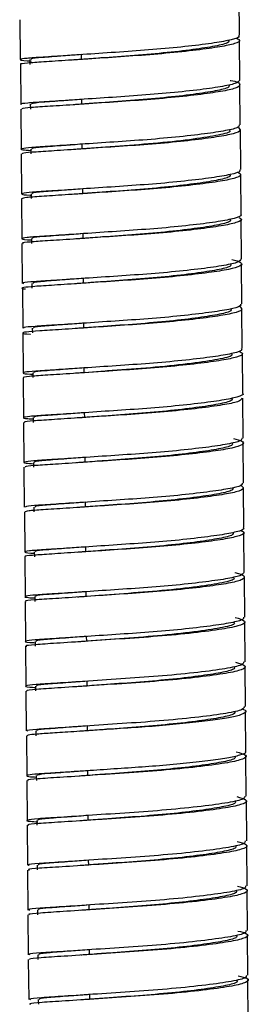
# Model space of a CAD drawing. Header units: millimetres. Extents: x -253 to 107, y -1009 to 8.
# Tile 3 of 5: x -84 to -69, y -674 to -612. Entities that reach past the tile are written whole.
import ezdxf

# ---------------------------------------------------------------- set-up
doc = ezdxf.new("R2010")
doc.units = ezdxf.units.MM

msp = doc.modelspace()

# ---------------------------------------------------------------- linework, layer by layer
at = {"color": 7, "linetype": 'Continuous', "lineweight": 25}
for p, q in [((-69.862, -613.272), (-69.884, -610.774)), ((-83.571, -612.295), (-83.549, -614.793)), ((-69.837, -616.071), (-69.859, -613.572)), ((-82.949, -614.788), (-82.947, -615.088)), ((-79.728, -614.779), (-79.731, -614.479)), ((-83.546, -615.093), (-83.524, -617.592)), ((-69.812, -618.869), (-69.835, -616.371)), ((-79.703, -617.577), (-79.706, -617.277)), ((-83.522, -617.891), (-83.499, -620.39)), ((-82.924, -617.586), (-82.922, -617.886)), ((-69.787, -621.666), (-69.81, -619.168)), ((-82.899, -620.384), (-82.897, -620.684)), ((-79.678, -620.375), (-79.681, -620.075)), ((-83.497, -620.689), (-83.474, -623.188)), ((-69.763, -624.464), (-69.785, -621.966)), ((-79.654, -623.173), (-79.656, -622.873)), ((-83.472, -623.487), (-83.45, -625.986)), ((-82.874, -623.182), (-82.872, -623.482)), ((-69.738, -627.263), (-69.76, -624.765)), ((-82.85, -625.98), (-82.847, -626.28)), ((-79.629, -625.971), (-79.631, -625.672)), ((-83.447, -626.286), (-83.425, -628.784)), ((-69.713, -630.062), (-69.735, -627.563)), ((-79.604, -628.769), (-79.606, -628.47)), ((-83.422, -629.084), (-83.4, -631.582)), ((-82.825, -628.778), (-82.822, -629.078)), ((-69.688, -632.859), (-69.71, -630.36)), ((-82.8, -631.577), (-82.797, -631.877)), ((-79.579, -631.568), (-79.582, -631.268)), ((-83.397, -631.882), (-83.375, -634.38)), ((-69.663, -635.657), (-69.685, -633.159)), ((-82.775, -634.375), (-82.772, -634.674)), ((-79.554, -634.366), (-79.557, -634.066)), ((-83.372, -634.68), (-83.35, -637.178)), ((-69.638, -638.456), (-69.66, -635.958)), ((-79.529, -637.164), (-79.532, -636.864)), ((-83.347, -637.478), (-83.325, -639.977)), ((-82.75, -637.173), (-82.747, -637.473)), ((-69.613, -641.254), (-69.635, -638.755)), ((-82.725, -639.971), (-82.722, -640.271)), ((-79.504, -639.962), (-79.507, -639.662)), ((-83.322, -640.276), (-83.3, -642.774)), ((-69.588, -644.051), (-69.611, -641.553)), ((-79.479, -642.76), (-79.482, -642.46)), ((-83.298, -643.074), (-83.275, -645.573)), ((-82.7, -642.769), (-82.698, -643.069)), ((-69.563, -646.85), (-69.586, -644.352)), ((-82.675, -645.567), (-82.673, -645.868)), ((-79.454, -645.558), (-79.457, -645.258)), ((-83.273, -645.873), (-83.25, -648.371)), ((-69.538, -649.648), (-69.561, -647.15)), ((-79.429, -648.356), (-79.432, -648.057)), ((-83.248, -648.671), (-83.225, -651.169)), ((-82.65, -648.365), (-82.648, -648.666)), ((-69.514, -652.446), (-69.536, -649.947)), ((-82.626, -651.163), (-82.623, -651.463)), ((-79.405, -651.154), (-79.407, -650.855)), ((-83.223, -651.469), (-83.201, -653.967)), ((-69.489, -655.244), (-69.511, -652.746)), ((-79.38, -653.953), (-79.382, -653.653)), ((-83.198, -654.267), (-83.176, -656.765)), ((-82.601, -653.962), (-82.598, -654.261)), ((-69.464, -658.043), (-69.486, -655.544)), ((-82.576, -656.76), (-82.573, -657.059)), ((-79.355, -656.751), (-79.357, -656.451)), ((-83.173, -657.065), (-83.151, -659.563)), ((-69.439, -660.841), (-69.461, -658.342)), ((-79.33, -659.549), (-79.333, -659.249)), ((-83.148, -659.863), (-83.126, -662.361)), ((-82.551, -659.558), (-82.548, -659.858)), ((-69.414, -663.638), (-69.436, -661.14)), ((-82.526, -662.356), (-82.523, -662.656)), ((-79.305, -662.347), (-79.308, -662.047)), ((-83.123, -662.661), (-83.101, -665.159)), ((-69.389, -666.437), (-69.411, -663.938)), ((-82.501, -665.154), (-82.498, -665.454)), ((-79.28, -665.145), (-79.283, -664.845)), ((-83.098, -665.459), (-83.076, -667.958)), ((-69.364, -669.235), (-69.386, -666.737)), ((-79.255, -667.943), (-79.258, -667.643)), ((-83.073, -668.258), (-83.051, -670.756)), ((-82.476, -667.952), (-82.473, -668.252)), ((-69.339, -672.033), (-69.362, -669.534)), ((-82.451, -670.75), (-82.449, -671.05)), ((-79.23, -670.741), (-79.233, -670.441)), ((-83.049, -671.055), (-83.026, -673.554)), ((-69.314, -674.831), (-69.337, -672.332)), ((-79.205, -673.539), (-79.208, -673.24)), ((-82.426, -673.548), (-82.424, -673.848))]:
    msp.add_line(p, q, dxfattribs=at)
for points, knots in [([(-70.045, -613.453), (-69.965, -613.491), (-69.735, -613.601), (-70.087, -613.791), (-71.009, -613.991), (-72.502, -614.2), (-74.401, -614.401), (-76.508, -614.566), (-78.633, -614.706), (-80.584, -614.839), (-82.168, -614.943), (-83.173, -615.009), (-83.621, -615.063), (-83.515, -615.089), (-83.5, -615.093)], [0, 0, 0, 0, 0.050113, 0.144906, 0.235924, 0.329736, 0.42515, 0.517542, 0.609595, 0.704949, 0.799006, 0.88994, 0.984558, 1, 1, 1, 1]), ([(-69.928, -613.272), (-69.908, -613.292), (-69.813, -613.384), (-70.305, -613.55), (-71.371, -613.748), (-72.999, -613.958), (-74.974, -614.152), (-77.105, -614.304), (-79.202, -614.445), (-81.072, -614.571), (-82.507, -614.663), (-83.408, -614.729), (-83.63, -614.803), (-83.412, -614.852), (-82.958, -614.875), (-82.864, -614.88)], [0, 0, 0, 0, 0.0232274, 0.1103131, 0.1946652, 0.2824869, 0.3705951, 0.4551942, 0.5417886, 0.6303039, 0.7164394, 0.8013728, 0.8896626, 0.9771909, 1, 1, 1, 1]), ([(-70.548, -613.578), (-70.532, -613.618), (-70.484, -613.736), (-71.178, -613.922), (-72.499, -614.138), (-74.332, -614.357), (-76.42, -614.538), (-78.298, -614.671), (-79.33, -614.749), (-79.728, -614.779)], [0, 0, 0, 0, 0.084065, 0.246947, 0.409671, 0.57239, 0.735271, 0.898014, 1, 1, 1, 1]), ([(-79.731, -614.479), (-80.123, -614.508), (-81.107, -614.582), (-82.252, -614.663), (-82.932, -614.733), (-82.878, -614.774), (-82.86, -614.787)], [0, 0, 0, 0, 0.209831, 0.527152, 0.844452, 1, 1, 1, 1]), ([(-79.676, -614.775), (-79.774, -614.782), (-79.971, -614.797), (-80.176, -614.811), (-80.279, -614.818)], [0, 0, 0, 0, 0.497133, 1, 1, 1, 1]), ([(-69.844, -616.07), (-69.903, -616.144), (-70.021, -616.29), (-71, -616.49), (-72.475, -616.699), (-74.379, -616.9), (-76.485, -617.064), (-78.611, -617.204), (-80.562, -617.337), (-82.146, -617.441), (-83.151, -617.507), (-83.599, -617.562), (-83.493, -617.587), (-83.479, -617.591)], [0, 0, 0, 0, 0.098075, 0.194106, 0.293085, 0.393754, 0.491235, 0.588358, 0.688965, 0.788202, 0.884144, 0.983974, 1, 1, 1, 1]), ([(-70.437, -616.087), (-70.423, -616.089), (-70.029, -616.153), (-69.793, -616.304), (-69.877, -616.528), (-70.672, -616.735), (-72.014, -616.94), (-73.821, -617.146), (-75.89, -617.324), (-78.028, -617.465), (-80.048, -617.602), (-81.751, -617.716), (-82.928, -617.788), (-83.522, -617.848), (-83.457, -617.88), (-83.437, -617.891)], [0, 0, 0, 0, 0.003326, 0.091009, 0.179741, 0.265277, 0.351464, 0.440314, 0.527514, 0.612312, 0.700643, 0.788974, 0.873771, 0.960973, 1, 1, 1, 1]), ([(-70.523, -616.376), (-70.507, -616.416), (-70.459, -616.534), (-71.153, -616.721), (-72.474, -616.936), (-74.307, -617.155), (-76.395, -617.336), (-78.273, -617.47), (-79.305, -617.547), (-79.703, -617.577)], [0, 0, 0, 0, 0.084066, 0.246948, 0.409672, 0.572391, 0.735272, 0.898015, 1, 1, 1, 1]), ([(-79.706, -617.277), (-80.098, -617.307), (-81.082, -617.381), (-82.227, -617.462), (-82.908, -617.531), (-82.853, -617.572), (-82.835, -617.585)], [0, 0, 0, 0, 0.2098318, 0.5271531, 0.8444532, 1, 1, 1, 1]), ([(-79.648, -617.573), (-79.747, -617.58), (-79.944, -617.595), (-80.15, -617.609), (-80.254, -617.616)], [0, 0, 0, 0, 0.497097, 1, 1, 1, 1]), ([(-69.884, -618.869), (-69.888, -618.922), (-69.896, -619.047), (-70.662, -619.234), (-71.989, -619.438), (-73.799, -619.644), (-75.867, -619.822), (-78.006, -619.963), (-80.027, -620.101), (-81.721, -620.214), (-82.933, -620.287), (-83.535, -620.359), (-83.553, -620.424), (-83.089, -620.456), (-82.899, -620.469)], [0, 0, 0, 0, 0.062548, 0.148576, 0.235258, 0.324619, 0.412321, 0.497606, 0.586446, 0.675284, 0.760569, 0.848272, 0.937632, 1, 1, 1, 1]), ([(-69.923, -619.041), (-69.858, -619.116), (-69.728, -619.263), (-70.375, -619.48), (-71.565, -619.679), (-73.259, -619.889), (-75.275, -620.078), (-77.413, -620.224), (-79.485, -620.364), (-81.298, -620.486), (-82.633, -620.569), (-83.408, -620.632), (-83.421, -620.672), (-83.426, -620.689)], [0, 0, 0, 0, 0.09525, 0.188267, 0.279404, 0.374281, 0.468679, 0.559402, 0.653242, 0.748375, 0.840213, 0.932392, 1, 1, 1, 1]), ([(-70.512, -619.175), (-70.482, -619.202), (-70.351, -619.316), (-71.094, -619.515), (-72.652, -619.766), (-74.877, -620.016), (-77.396, -620.206), (-78.909, -620.318), (-79.678, -620.375)], [0, 0, 0, 0, 0.0557075, 0.243461, 0.4312146, 0.6239234, 0.8089715, 1, 1, 1, 1]), ([(-79.681, -620.075), (-80.073, -620.105), (-81.058, -620.179), (-82.203, -620.26), (-82.883, -620.329), (-82.828, -620.37), (-82.81, -620.383)], [0, 0, 0, 0, 0.2098305, 0.5271518, 0.8444519, 1, 1, 1, 1]), ([(-79.624, -620.371), (-79.722, -620.378), (-79.921, -620.393), (-80.128, -620.407), (-80.232, -620.414)], [0, 0, 0, 0, 0.497061, 1, 1, 1, 1]), ([(-69.871, -621.667), (-69.851, -621.699), (-69.784, -621.804), (-70.369, -621.978), (-71.538, -622.178), (-73.238, -622.387), (-75.253, -622.576), (-77.391, -622.722), (-79.464, -622.862), (-81.272, -622.984), (-82.622, -623.068), (-83.426, -623.136), (-83.519, -623.209), (-83.286, -623.251), (-82.892, -623.271), (-82.874, -623.272)], [0, 0, 0, 0, 0.0381994, 0.1250215, 0.2100891, 0.2986485, 0.3867596, 0.4714409, 0.5590316, 0.6478295, 0.7335512, 0.8195925, 0.9084461, 0.9958059, 1, 1, 1, 1]), ([(-70.002, -621.807), (-69.893, -621.871), (-69.659, -622.007), (-70.121, -622.221), (-71.152, -622.42), (-72.722, -622.63), (-74.671, -622.827), (-76.794, -622.983), (-78.903, -623.124), (-80.811, -623.253), (-82.292, -623.35), (-83.282, -623.416), (-83.406, -623.463), (-83.468, -623.487)], [0, 0, 0, 0, 0.0820379, 0.1747804, 0.2641684, 0.357006, 0.4506493, 0.5407317, 0.6320927, 0.725976, 0.8178199, 0.9075504, 1, 1, 1, 1]), ([(-70.474, -621.972), (-70.457, -622.013), (-70.409, -622.13), (-71.104, -622.317), (-72.425, -622.533), (-74.258, -622.751), (-76.345, -622.933), (-78.223, -623.066), (-79.256, -623.143), (-79.653, -623.173)], [0, 0, 0, 0, 0.084067, 0.246949, 0.409673, 0.572391, 0.735273, 0.898015, 1, 1, 1, 1]), ([(-79.656, -622.873), (-80.048, -622.903), (-81.033, -622.977), (-82.178, -623.058), (-82.858, -623.127), (-82.803, -623.168), (-82.785, -623.181)], [0, 0, 0, 0, 0.209832, 0.527153, 0.844453, 1, 1, 1, 1]), ([(-79.586, -623.168), (-79.684, -623.175), (-79.879, -623.19), (-80.082, -623.204), (-80.184, -623.211)], [0, 0, 0, 0, 0.497191, 1, 1, 1, 1]), ([(-69.807, -624.465), (-69.792, -624.476), (-69.685, -624.56), (-70.127, -624.72), (-71.123, -624.918), (-72.702, -625.128), (-74.648, -625.325), (-76.772, -625.482), (-78.881, -625.622), (-80.787, -625.751), (-82.276, -625.848), (-83.241, -625.914), (-83.535, -625.988), (-83.372, -626.039), (-82.94, -626.062), (-82.849, -626.067)], [0, 0, 0, 0, 0.013667, 0.101881, 0.186905, 0.275209, 0.36428, 0.449964, 0.536864, 0.626163, 0.713523, 0.798872, 0.887761, 0.97636, 1, 1, 1, 1]), ([(-69.913, -624.661), (-69.855, -624.686), (-69.631, -624.782), (-69.928, -624.96), (-70.776, -625.162), (-72.217, -625.37), (-74.081, -625.573), (-76.175, -625.743), (-78.308, -625.883), (-80.287, -626.018), (-81.919, -626.126), (-82.994, -626.194), (-83.494, -626.251), (-83.4, -626.279), (-83.379, -626.285)], [0, 0, 0, 0, 0.0332, 0.128877, 0.220749, 0.314741, 0.410848, 0.504401, 0.596593, 0.692444, 0.787498, 0.879004, 0.973922, 1, 1, 1, 1]), ([(-70.449, -624.771), (-70.432, -624.811), (-70.384, -624.928), (-71.079, -625.115), (-72.4, -625.331), (-74.233, -625.55), (-76.32, -625.731), (-78.198, -625.864), (-79.231, -625.941), (-79.629, -625.971)], [0, 0, 0, 0, 0.0840641, 0.2469458, 0.4096701, 0.5723889, 0.7352704, 0.8980132, 1, 1, 1, 1]), ([(-79.631, -625.672), (-80.023, -625.701), (-81.008, -625.775), (-82.153, -625.856), (-82.833, -625.926), (-82.778, -625.966), (-82.761, -625.98)], [0, 0, 0, 0, 0.209843, 0.527164, 0.844464, 1, 1, 1, 1]), ([(-79.561, -625.966), (-79.658, -625.973), (-79.855, -625.988), (-80.059, -626.002), (-80.162, -626.009)], [0, 0, 0, 0, 0.4971505, 1, 1, 1, 1]), ([(-69.776, -627.263), (-69.81, -627.329), (-69.881, -627.467), (-70.772, -627.661), (-72.19, -627.868), (-74.06, -628.071), (-76.153, -628.242), (-78.285, -628.381), (-80.265, -628.516), (-81.897, -628.624), (-82.971, -628.692), (-83.471, -628.749), (-83.378, -628.777), (-83.358, -628.783)], [0, 0, 0, 0, 0.087272, 0.183559, 0.282067, 0.382793, 0.480842, 0.577463, 0.67792, 0.777543, 0.873446, 0.972925, 1, 1, 1, 1]), ([(-70.337, -627.283), (-70.116, -627.345), (-69.647, -627.476), (-69.749, -627.697), (-70.453, -627.907), (-71.746, -628.109), (-73.507, -628.317), (-75.558, -628.5), (-77.697, -628.642), (-79.742, -628.781), (-81.479, -628.898), (-82.756, -628.974), (-83.401, -629.045), (-83.543, -629.099), (-83.268, -629.123), (-83.221, -629.127)], [0, 0, 0, 0, 0.075607, 0.159661, 0.241079, 0.32214, 0.406131, 0.489006, 0.569105, 0.652437, 0.736219, 0.816705, 0.898809, 0.98291, 1, 1, 1, 1]), ([(-70.424, -627.569), (-70.408, -627.609), (-70.359, -627.727), (-71.054, -627.913), (-72.375, -628.129), (-74.208, -628.348), (-76.296, -628.529), (-78.173, -628.662), (-79.206, -628.74), (-79.604, -628.769)], [0, 0, 0, 0, 0.0840651, 0.2469469, 0.4096712, 0.5723899, 0.7352714, 0.8980142, 1, 1, 1, 1]), ([(-79.606, -628.47), (-79.998, -628.499), (-80.983, -628.573), (-82.128, -628.654), (-82.808, -628.724), (-82.754, -628.764), (-82.736, -628.778)], [0, 0, 0, 0, 0.209836, 0.527157, 0.844457, 1, 1, 1, 1]), ([(-79.542, -628.765), (-79.64, -628.772), (-79.838, -628.787), (-80.043, -628.801), (-80.146, -628.808)], [0, 0, 0, 0, 0.497121, 1, 1, 1, 1]), ([(-69.87, -630.21), (-69.78, -630.284), (-69.601, -630.431), (-70.179, -630.65), (-71.309, -630.849), (-72.955, -631.059), (-74.947, -631.251), (-77.08, -631.401), (-79.169, -631.542), (-81.019, -631.667), (-82.423, -631.755), (-83.294, -631.822), (-83.457, -631.896), (-83.282, -631.939), (-82.918, -631.958), (-82.91, -631.959)], [0, 0, 0, 0, 0.084725, 0.167905, 0.248758, 0.33298, 0.417228, 0.498104, 0.581238, 0.66597, 0.748188, 0.829732, 0.914343, 0.997978, 1, 1, 1, 1]), ([(-69.795, -630.062), (-69.786, -630.106), (-69.761, -630.224), (-70.452, -630.405), (-71.718, -630.608), (-73.486, -630.815), (-75.535, -630.998), (-77.676, -631.14), (-79.717, -631.279), (-81.465, -631.396), (-82.705, -631.472), (-83.366, -631.533), (-83.328, -631.568), (-83.315, -631.581)], [0, 0, 0, 0, 0.05967, 0.157215, 0.254333, 0.354962, 0.454253, 0.550218, 0.650057, 0.750435, 0.846863, 0.945231, 1, 1, 1, 1]), ([(-70.399, -630.367), (-70.383, -630.407), (-70.335, -630.525), (-71.029, -630.711), (-72.35, -630.927), (-74.183, -631.146), (-76.271, -631.327), (-78.148, -631.46), (-79.181, -631.538), (-79.579, -631.568)], [0, 0, 0, 0, 0.084067, 0.246948, 0.409673, 0.572391, 0.735273, 0.898016, 1, 1, 1, 1]), ([(-79.582, -631.268), (-79.973, -631.297), (-80.958, -631.371), (-82.103, -631.452), (-82.783, -631.522), (-82.729, -631.562), (-82.711, -631.576)], [0, 0, 0, 0, 0.209832, 0.527153, 0.844453, 1, 1, 1, 1]), ([(-79.525, -631.564), (-79.623, -631.571), (-79.82, -631.585), (-80.025, -631.599), (-80.129, -631.606)], [0, 0, 0, 0, 0.4971218, 1, 1, 1, 1]), ([(-69.887, -633.027), (-69.795, -633.074), (-69.562, -633.192), (-69.949, -633.391), (-70.91, -633.59), (-72.43, -633.8), (-74.347, -633.999), (-76.461, -634.161), (-78.582, -634.301), (-80.516, -634.433), (-82.073, -634.534), (-83.039, -634.599), (-83.461, -634.653), (-83.351, -634.678), (-83.341, -634.68)], [0, 0, 0, 0, 0.061081, 0.155191, 0.245626, 0.339139, 0.43397, 0.525543, 0.61739, 0.71227, 0.805584, 0.896088, 0.990339, 1, 1, 1, 1]), ([(-69.762, -632.859), (-69.741, -632.883), (-69.654, -632.979), (-70.178, -633.149), (-71.281, -633.347), (-72.934, -633.557), (-74.924, -633.75), (-77.058, -633.899), (-79.147, -634.04), (-80.996, -634.165), (-82.402, -634.254), (-83.269, -634.321), (-83.442, -634.394), (-83.233, -634.44), (-82.822, -634.461), (-82.774, -634.463)], [0, 0, 0, 0, 0.028665, 0.116084, 0.201059, 0.289573, 0.378115, 0.463113, 0.550484, 0.639535, 0.725942, 0.811643, 0.900566, 0.988464, 1, 1, 1, 1]), ([(-70.387, -633.166), (-70.358, -633.192), (-70.227, -633.307), (-70.97, -633.506), (-72.527, -633.757), (-74.753, -634.007), (-77.271, -634.196), (-78.785, -634.309), (-79.554, -634.366)], [0, 0, 0, 0, 0.055708, 0.243461, 0.431215, 0.623924, 0.808972, 1, 1, 1, 1]), ([(-79.557, -634.066), (-79.949, -634.095), (-80.933, -634.169), (-82.078, -634.25), (-82.758, -634.32), (-82.704, -634.361), (-82.686, -634.374)], [0, 0, 0, 0, 0.209831, 0.527152, 0.844452, 1, 1, 1, 1]), ([(-79.502, -634.362), (-79.6, -634.369), (-79.797, -634.383), (-80.002, -634.397), (-80.105, -634.404)], [0, 0, 0, 0, 0.497133, 1, 1, 1, 1]), ([(-69.677, -635.657), (-69.672, -635.66), (-69.56, -635.736), (-69.957, -635.89), (-70.88, -636.088), (-72.41, -636.298), (-74.325, -636.498), (-76.439, -636.659), (-78.559, -636.799), (-80.497, -636.931), (-82.038, -637.032), (-83.065, -637.099), (-83.436, -637.172), (-83.31, -637.227), (-82.867, -637.251), (-82.749, -637.258)], [0, 0, 0, 0, 0.003876, 0.092503, 0.177669, 0.265733, 0.355039, 0.441276, 0.527772, 0.617124, 0.705002, 0.790232, 0.878992, 0.967939, 1, 1, 1, 1]), ([(-69.723, -635.958), (-69.736, -636.015), (-69.765, -636.145), (-70.573, -636.334), (-71.933, -636.539), (-73.765, -636.744), (-75.842, -636.92), (-77.98, -637.06), (-79.986, -637.197), (-81.664, -637.309), (-82.805, -637.379), (-83.364, -637.438), (-83.288, -637.469), (-83.267, -637.477)], [0, 0, 0, 0, 0.076162, 0.172844, 0.270837, 0.371568, 0.470143, 0.566401, 0.666658, 0.766618, 0.862622, 0.961703, 1, 1, 1, 1]), ([(-70.349, -635.963), (-70.333, -636.003), (-70.285, -636.121), (-70.979, -636.307), (-72.3, -636.523), (-74.133, -636.742), (-76.221, -636.923), (-78.099, -637.056), (-79.131, -637.134), (-79.529, -637.164)], [0, 0, 0, 0, 0.084065, 0.246947, 0.409672, 0.572391, 0.735273, 0.898017, 1, 1, 1, 1]), ([(-79.532, -636.864), (-79.924, -636.893), (-80.908, -636.967), (-82.053, -637.048), (-82.733, -637.118), (-82.679, -637.159), (-82.661, -637.172)], [0, 0, 0, 0, 0.2098386, 0.5271599, 0.84446, 1, 1, 1, 1]), ([(-79.474, -637.16), (-79.572, -637.167), (-79.77, -637.181), (-79.976, -637.195), (-80.079, -637.202)], [0, 0, 0, 0, 0.497107, 1, 1, 1, 1]), ([(-69.7, -638.456), (-69.713, -638.513), (-69.742, -638.643), (-70.551, -638.832), (-71.911, -639.038), (-73.743, -639.243), (-75.82, -639.418), (-77.957, -639.558), (-79.966, -639.695), (-81.633, -639.807), (-82.813, -639.878), (-83.375, -639.95), (-83.364, -640.013), (-82.903, -640.044), (-82.724, -640.056)], [0, 0, 0, 0, 0.06786, 0.153711, 0.240728, 0.330175, 0.417707, 0.503183, 0.592208, 0.680971, 0.76622, 0.854203, 0.943586, 1, 1, 1, 1]), ([(-70.238, -638.484), (-70.037, -638.535), (-69.571, -638.654), (-69.613, -638.865), (-70.246, -639.078), (-71.481, -639.279), (-73.197, -639.488), (-75.227, -639.674), (-77.366, -639.819), (-79.428, -639.959), (-81.218, -640.079), (-82.52, -640.16), (-83.254, -640.222), (-83.247, -640.26), (-83.245, -640.275)], [0, 0, 0, 0, 0.067506, 0.156827, 0.243801, 0.329457, 0.418528, 0.506888, 0.591932, 0.680125, 0.769272, 0.855138, 0.941863, 1, 1, 1, 1]), ([(-70.324, -638.761), (-70.308, -638.801), (-70.26, -638.919), (-70.954, -639.106), (-72.275, -639.321), (-74.108, -639.54), (-76.196, -639.721), (-78.074, -639.855), (-79.106, -639.932), (-79.504, -639.962)], [0, 0, 0, 0, 0.084064, 0.246946, 0.40967, 0.572388, 0.73527, 0.898012, 1, 1, 1, 1]), ([(-79.507, -639.662), (-79.899, -639.692), (-80.883, -639.765), (-82.028, -639.847), (-82.708, -639.916), (-82.654, -639.957), (-82.636, -639.97)], [0, 0, 0, 0, 0.209835, 0.527156, 0.844456, 1, 1, 1, 1]), ([(-79.448, -639.958), (-79.546, -639.965), (-79.742, -639.979), (-79.947, -639.993), (-80.051, -640)], [0, 0, 0, 0, 0.497136, 1, 1, 1, 1]), ([(-69.812, -641.393), (-69.706, -641.462), (-69.488, -641.603), (-69.991, -641.821), (-71.058, -642.019), (-72.655, -642.229), (-74.62, -642.425), (-76.747, -642.578), (-78.849, -642.719), (-80.739, -642.847), (-82.189, -642.941), (-83.131, -643.005), (-83.228, -643.051), (-83.275, -643.074)], [0, 0, 0, 0, 0.087849, 0.180373, 0.26977, 0.362764, 0.456289, 0.546145, 0.637757, 0.731627, 0.823193, 0.913082, 1, 1, 1, 1]), ([(-69.699, -641.254), (-69.681, -641.291), (-69.628, -641.4), (-70.249, -641.577), (-71.452, -641.777), (-73.177, -641.986), (-75.204, -642.173), (-77.344, -642.317), (-79.406, -642.457), (-81.196, -642.578), (-82.498, -642.658), (-83.231, -642.72), (-83.225, -642.758), (-83.222, -642.774)], [0, 0, 0, 0, 0.048932, 0.1470614, 0.243704, 0.3441989, 0.4438916, 0.5398429, 0.6393478, 0.7399287, 0.8368075, 0.934655, 1, 1, 1, 1]), ([(-70.299, -641.559), (-70.283, -641.599), (-70.235, -641.717), (-70.929, -641.904), (-72.25, -642.12), (-74.083, -642.338), (-76.171, -642.519), (-78.049, -642.653), (-79.081, -642.73), (-79.479, -642.76)], [0, 0, 0, 0, 0.084067, 0.246948, 0.409673, 0.572391, 0.735273, 0.898016, 1, 1, 1, 1]), ([(-79.482, -642.46), (-79.874, -642.49), (-80.858, -642.564), (-82.003, -642.645), (-82.684, -642.714), (-82.629, -642.755), (-82.611, -642.768)], [0, 0, 0, 0, 0.2098361, 0.5271574, 0.8444575, 1, 1, 1, 1]), ([(-79.414, -642.755), (-79.511, -642.762), (-79.706, -642.777), (-79.91, -642.791), (-80.012, -642.798)], [0, 0, 0, 0, 0.497193, 1, 1, 1, 1]), ([(-69.757, -644.241), (-69.687, -644.272), (-69.459, -644.375), (-69.785, -644.56), (-70.674, -644.761), (-72.143, -644.969), (-74.026, -645.171), (-76.128, -645.339), (-78.257, -645.478), (-80.221, -645.612), (-81.827, -645.718), (-82.864, -645.785), (-83.335, -645.84), (-83.234, -645.867), (-83.216, -645.872)], [0, 0, 0, 0, 0.041964, 0.137213, 0.228649, 0.322597, 0.418381, 0.511352, 0.6035, 0.699135, 0.793699, 0.884923, 0.979732, 1, 1, 1, 1]), ([(-69.645, -644.052), (-69.627, -644.067), (-69.526, -644.155), (-69.995, -644.319), (-71.029, -644.517), (-72.635, -644.727), (-74.597, -644.923), (-76.725, -645.077), (-78.828, -645.217), (-80.715, -645.345), (-82.174, -645.439), (-83.105, -645.505), (-83.357, -645.579), (-83.176, -645.628), (-82.751, -645.65), (-82.675, -645.654)], [0, 0, 0, 0, 0.018992, 0.1069453, 0.191926, 0.2803256, 0.3692307, 0.4546471, 0.5417336, 0.6309665, 0.7180087, 0.8034574, 0.8923801, 0.9807513, 1, 1, 1, 1]), ([(-70.275, -644.357), (-70.258, -644.398), (-70.21, -644.515), (-70.904, -644.702), (-72.225, -644.918), (-74.059, -645.136), (-76.146, -645.318), (-78.024, -645.451), (-79.057, -645.528), (-79.454, -645.558)], [0, 0, 0, 0, 0.084066, 0.246947, 0.409672, 0.57239, 0.735272, 0.898015, 1, 1, 1, 1]), ([(-79.457, -645.258), (-79.849, -645.288), (-80.833, -645.362), (-81.978, -645.443), (-82.659, -645.512), (-82.604, -645.553), (-82.586, -645.566)], [0, 0, 0, 0, 0.2098318, 0.5271531, 0.8444532, 1, 1, 1, 1]), ([(-79.382, -645.553), (-79.481, -645.56), (-79.681, -645.575), (-79.889, -645.589), (-79.994, -645.596)], [0, 0, 0, 0, 0.496994, 1, 1, 1, 1]), ([(-69.585, -646.85), (-69.632, -646.92), (-69.729, -647.062), (-70.667, -647.259), (-72.117, -647.467), (-74.005, -647.67), (-76.106, -647.837), (-78.234, -647.976), (-80.202, -648.11), (-81.794, -648.216), (-82.882, -648.283), (-83.329, -648.357), (-83.244, -648.415), (-82.792, -648.441), (-82.65, -648.45)], [0, 0, 0, 0, 0.0827839, 0.1681871, 0.2559365, 0.3454008, 0.4322377, 0.5183058, 0.6076313, 0.6959555, 0.7811606, 0.8697145, 0.9589347, 1, 1, 1, 1]), ([(-70.163, -646.864), (-70.163, -646.864), (-69.778, -646.925), (-69.532, -647.073), (-69.58, -647.296), (-70.346, -647.505), (-71.662, -647.709), (-73.449, -647.916), (-75.51, -648.096), (-77.65, -648.237), (-79.679, -648.375), (-81.477, -648.495), (-82.73, -648.573), (-83.325, -648.634), (-83.199, -648.665), (-83.176, -648.67)], [0, 0, 0, 0, 0.000093, 0.087559, 0.176287, 0.261991, 0.347889, 0.436651, 0.523977, 0.60864, 0.696804, 0.785182, 0.880561, 0.978984, 1, 1, 1, 1]), ([(-70.263, -647.157), (-70.233, -647.183), (-70.102, -647.297), (-70.845, -647.497), (-72.403, -647.747), (-74.629, -647.998), (-77.147, -648.187), (-78.661, -648.299), (-79.429, -648.356)], [0, 0, 0, 0, 0.055709, 0.243462, 0.431216, 0.623924, 0.808972, 1, 1, 1, 1]), ([(-79.432, -648.057), (-79.824, -648.086), (-80.809, -648.16), (-81.954, -648.241), (-82.634, -648.31), (-82.579, -648.351), (-82.561, -648.365)], [0, 0, 0, 0, 0.209834, 0.527156, 0.844456, 1, 1, 1, 1]), ([(-79.372, -648.352), (-79.47, -648.359), (-79.667, -648.374), (-79.872, -648.388), (-79.975, -648.395)], [0, 0, 0, 0, 0.497128, 1, 1, 1, 1]), ([(-69.616, -649.649), (-69.613, -649.698), (-69.606, -649.819), (-70.337, -650.003), (-71.637, -650.207), (-73.428, -650.414), (-75.488, -650.594), (-77.627, -650.735), (-79.66, -650.874), (-81.442, -650.994), (-82.76, -651.072), (-83.318, -651.153), (-83.243, -651.214), (-82.745, -651.241), (-82.625, -651.248)], [0, 0, 0, 0, 0.058315, 0.144766, 0.231414, 0.32095, 0.409038, 0.49444, 0.583372, 0.672521, 0.768733, 0.868014, 0.968282, 1, 1, 1, 1]), ([(-70.138, -649.666), (-69.889, -649.74), (-69.379, -649.892), (-69.66, -650.145), (-70.691, -650.371), (-72.418, -650.607), (-74.624, -650.828), (-77.039, -650.997), (-79.373, -651.154), (-81.361, -651.288), (-82.682, -651.369), (-83.292, -651.431), (-83.17, -651.462), (-83.146, -651.468)], [0, 0, 0, 0, 0.094982, 0.194656, 0.290306, 0.388909, 0.488592, 0.58425, 0.682837, 0.782528, 0.878195, 0.976765, 1, 1, 1, 1]), ([(-70.238, -649.955), (-70.208, -649.981), (-70.078, -650.095), (-70.82, -650.295), (-72.378, -650.545), (-74.604, -650.796), (-77.122, -650.985), (-78.636, -651.097), (-79.405, -651.154)], [0, 0, 0, 0, 0.055707, 0.243461, 0.431215, 0.623923, 0.808971, 1, 1, 1, 1]), ([(-79.407, -650.855), (-79.799, -650.884), (-80.784, -650.958), (-81.929, -651.039), (-82.609, -651.109), (-82.554, -651.149), (-82.537, -651.163)], [0, 0, 0, 0, 0.2098388, 0.5271601, 0.8444602, 1, 1, 1, 1]), ([(-79.352, -651.15), (-79.45, -651.158), (-79.647, -651.172), (-79.852, -651.186), (-79.956, -651.193)], [0, 0, 0, 0, 0.497128, 1, 1, 1, 1]), ([(-69.587, -652.445), (-69.607, -652.512), (-69.652, -652.659), (-70.688, -652.87), (-72.391, -653.105), (-74.603, -653.327), (-77.015, -653.495), (-79.354, -653.652), (-81.325, -653.786), (-82.71, -653.868), (-83.289, -653.949), (-83.226, -654.011), (-82.726, -654.039), (-82.6, -654.046)], [0, 0, 0, 0, 0.078363, 0.174664, 0.273939, 0.3743, 0.470609, 0.569867, 0.670236, 0.766554, 0.865795, 0.966173, 1, 1, 1, 1]), ([(-70.113, -652.467), (-69.869, -652.538), (-69.358, -652.687), (-69.621, -652.937), (-70.632, -653.164), (-72.345, -653.399), (-74.542, -653.622), (-76.955, -653.791), (-79.294, -653.948), (-81.294, -654.083), (-82.634, -654.165), (-83.26, -654.228), (-83.14, -654.259), (-83.115, -654.266)], [0, 0, 0, 0, 0.091316, 0.191149, 0.286958, 0.38557, 0.48541, 0.581229, 0.679823, 0.779671, 0.8755, 0.974076, 1, 1, 1, 1]), ([(-70.2, -652.752), (-70.183, -652.792), (-70.135, -652.91), (-70.83, -653.096), (-72.151, -653.312), (-73.984, -653.531), (-76.071, -653.712), (-77.949, -653.845), (-78.982, -653.923), (-79.38, -653.953)], [0, 0, 0, 0, 0.084063, 0.2469448, 0.4096691, 0.5723878, 0.7352693, 0.8980121, 1, 1, 1, 1]), ([(-79.382, -653.653), (-79.774, -653.682), (-80.759, -653.756), (-81.904, -653.837), (-82.584, -653.907), (-82.53, -653.947), (-82.512, -653.961)], [0, 0, 0, 0, 0.209832, 0.527153, 0.844453, 1, 1, 1, 1]), ([(-79.328, -653.949), (-79.426, -653.956), (-79.623, -653.97), (-79.828, -653.984), (-79.931, -653.991)], [0, 0, 0, 0, 0.497136, 1, 1, 1, 1]), ([(-69.568, -655.244), (-69.583, -655.308), (-69.616, -655.453), (-70.63, -655.663), (-72.317, -655.897), (-74.521, -656.12), (-76.932, -656.289), (-79.272, -656.447), (-81.272, -656.582), (-82.612, -656.664), (-83.237, -656.726), (-83.118, -656.758), (-83.094, -656.764)], [0, 0, 0, 0, 0.085382, 0.193749, 0.305284, 0.41821, 0.526588, 0.638104, 0.751038, 0.859427, 0.970923, 1, 1, 1, 1]), ([(-69.691, -655.387), (-69.661, -655.396), (-69.431, -655.464), (-69.454, -655.603), (-69.803, -655.788), (-70.627, -655.956), (-71.825, -656.132), (-73.354, -656.305), (-75.073, -656.461), (-76.862, -656.584), (-78.624, -656.703), (-80.249, -656.812), (-81.593, -656.902), (-82.557, -656.961), (-83.112, -657.017), (-83.12, -657.051), (-83.123, -657.065)], [0, 0, 0, 0, 0.012215, 0.091521, 0.169784, 0.245122, 0.322682, 0.401986, 0.480261, 0.555605, 0.633148, 0.71245, 0.790738, 0.866088, 0.943614, 1, 1, 1, 1]), ([(-70.175, -655.55), (-70.159, -655.59), (-70.111, -655.708), (-70.805, -655.894), (-72.126, -656.11), (-73.959, -656.329), (-76.047, -656.51), (-77.924, -656.643), (-78.957, -656.721), (-79.355, -656.751)], [0, 0, 0, 0, 0.084067, 0.246948, 0.409671, 0.57239, 0.73527, 0.898013, 1, 1, 1, 1]), ([(-79.357, -656.451), (-79.749, -656.48), (-80.734, -656.554), (-81.879, -656.635), (-82.559, -656.705), (-82.505, -656.745), (-82.487, -656.759)], [0, 0, 0, 0, 0.209832, 0.527153, 0.844453, 1, 1, 1, 1]), ([(-79.3, -656.747), (-79.399, -656.754), (-79.596, -656.768), (-79.802, -656.782), (-79.905, -656.789)], [0, 0, 0, 0, 0.497115, 1, 1, 1, 1]), ([(-69.516, -658.043), (-69.501, -658.062), (-69.438, -658.143), (-69.809, -658.287), (-70.597, -658.455), (-71.804, -658.63), (-73.331, -658.803), (-75.051, -658.959), (-76.84, -659.082), (-78.602, -659.202), (-80.228, -659.311), (-81.568, -659.4), (-82.544, -659.46), (-83.116, -659.521), (-83.19, -659.581), (-82.976, -659.623), (-82.621, -659.642), (-82.55, -659.645)], [0, 0, 0, 0, 0.023238, 0.097507, 0.169001, 0.242603, 0.317861, 0.392142, 0.463641, 0.537228, 0.612483, 0.686777, 0.758282, 0.831852, 0.907106, 0.981411, 1, 1, 1, 1]), ([(-70.064, -658.069), (-69.829, -658.134), (-69.317, -658.276), (-69.543, -658.521), (-70.515, -658.749), (-72.199, -658.984), (-74.378, -659.208), (-76.788, -659.38), (-79.137, -659.537), (-81.16, -659.674), (-82.537, -659.758), (-83.193, -659.821), (-83.083, -659.854), (-83.057, -659.862)], [0, 0, 0, 0, 0.0844441, 0.1846009, 0.2807683, 0.3794025, 0.4795658, 0.5757451, 0.674361, 0.7745306, 0.8707221, 0.9693195, 1, 1, 1, 1]), ([(-70.15, -658.348), (-70.134, -658.388), (-70.086, -658.506), (-70.78, -658.692), (-72.101, -658.908), (-73.934, -659.127), (-76.022, -659.308), (-77.899, -659.441), (-78.932, -659.519), (-79.33, -659.549)], [0, 0, 0, 0, 0.0840645, 0.2469451, 0.4096683, 0.572386, 0.7352664, 0.8980081, 1, 1, 1, 1]), ([(-79.333, -659.249), (-79.724, -659.278), (-80.709, -659.352), (-81.854, -659.433), (-82.534, -659.503), (-82.48, -659.544), (-82.462, -659.557)], [0, 0, 0, 0, 0.209836, 0.527157, 0.844457, 1, 1, 1, 1]), ([(-79.275, -659.545), (-79.373, -659.552), (-79.572, -659.567), (-79.778, -659.58), (-79.882, -659.588)], [0, 0, 0, 0, 0.4970797, 1, 1, 1, 1]), ([(-69.528, -660.841), (-69.534, -660.901), (-69.546, -661.042), (-70.515, -661.248), (-72.171, -661.482), (-74.358, -661.706), (-76.764, -661.878), (-79.118, -662.036), (-81.125, -662.172), (-82.558, -662.257), (-83.205, -662.337), (-83.162, -662.404), (-82.623, -662.434), (-82.448, -662.444)], [0, 0, 0, 0, 0.0704099, 0.1662262, 0.2645003, 0.3642979, 0.4601261, 0.5583819, 0.6581858, 0.7540261, 0.8522636, 0.9520737, 1, 1, 1, 1]), ([(-70.039, -660.87), (-69.809, -660.932), (-69.297, -661.071), (-69.505, -661.313), (-70.457, -661.542), (-72.127, -661.776), (-74.297, -662.001), (-76.704, -662.174), (-79.058, -662.332), (-81.092, -662.47), (-82.487, -662.555), (-83.16, -662.618), (-83.054, -662.652), (-83.028, -662.66)], [0, 0, 0, 0, 0.081179, 0.181464, 0.277794, 0.376406, 0.476697, 0.573041, 0.671634, 0.771931, 0.868287, 0.966862, 1, 1, 1, 1]), ([(-70.125, -661.146), (-70.109, -661.186), (-70.061, -661.304), (-70.755, -661.491), (-72.076, -661.706), (-73.909, -661.925), (-75.997, -662.106), (-77.875, -662.24), (-78.907, -662.317), (-79.305, -662.347)], [0, 0, 0, 0, 0.084068, 0.24695, 0.409674, 0.572392, 0.735273, 0.898016, 1, 1, 1, 1]), ([(-79.308, -662.047), (-79.7, -662.077), (-80.684, -662.15), (-81.829, -662.231), (-82.509, -662.301), (-82.455, -662.342), (-82.437, -662.355)], [0, 0, 0, 0, 0.209844, 0.527165, 0.844466, 1, 1, 1, 1]), ([(-79.25, -662.343), (-79.346, -662.35), (-79.539, -662.364), (-79.739, -662.378), (-79.84, -662.385)], [0, 0, 0, 0, 0.497318, 1, 1, 1, 1]), ([(-69.507, -663.638), (-69.508, -663.696), (-69.51, -663.836), (-70.458, -664.041), (-72.098, -664.275), (-74.276, -664.5), (-76.681, -664.673), (-79.036, -664.83), (-81.07, -664.968), (-82.465, -665.053), (-83.138, -665.116), (-83.032, -665.15), (-83.006, -665.158)], [0, 0, 0, 0, 0.077389, 0.185994, 0.297173, 0.410245, 0.518865, 0.630022, 0.7431, 0.851736, 0.962872, 1, 1, 1, 1]), ([(-70.014, -663.67), (-69.79, -663.73), (-69.277, -663.866), (-69.467, -664.106), (-70.4, -664.335), (-72.055, -664.569), (-74.215, -664.794), (-76.62, -664.969), (-78.979, -665.126), (-81.024, -665.265), (-82.437, -665.351), (-83.127, -665.415), (-83.026, -665.449), (-82.999, -665.458)], [0, 0, 0, 0, 0.077997, 0.178366, 0.274825, 0.373372, 0.473746, 0.57022, 0.668747, 0.769126, 0.865614, 0.964122, 1, 1, 1, 1]), ([(-70.1, -663.944), (-70.084, -663.984), (-70.036, -664.102), (-70.73, -664.289), (-72.051, -664.505), (-73.884, -664.723), (-75.972, -664.904), (-77.85, -665.038), (-78.882, -665.115), (-79.28, -665.145)], [0, 0, 0, 0, 0.084064, 0.246946, 0.40967, 0.572389, 0.73527, 0.898013, 1, 1, 1, 1]), ([(-79.283, -664.845), (-79.675, -664.875), (-80.659, -664.949), (-81.804, -665.03), (-82.484, -665.099), (-82.43, -665.14), (-82.412, -665.153)], [0, 0, 0, 0, 0.209833, 0.527154, 0.844454, 1, 1, 1, 1]), ([(-79.209, -665.14), (-79.306, -665.147), (-79.503, -665.161), (-79.708, -665.175), (-79.811, -665.182)], [0, 0, 0, 0, 0.497129, 1, 1, 1, 1]), ([(-69.486, -666.437), (-69.483, -666.493), (-69.476, -666.63), (-70.402, -666.833), (-72.026, -667.067), (-74.195, -667.293), (-76.598, -667.467), (-78.957, -667.624), (-81.002, -667.763), (-82.415, -667.849), (-83.105, -667.913), (-83.004, -667.947), (-82.977, -667.957)], [0, 0, 0, 0, 0.074432, 0.183121, 0.29416, 0.407259, 0.515964, 0.626981, 0.740086, 0.848807, 0.959803, 1, 1, 1, 1]), ([(-69.989, -666.47), (-69.77, -666.527), (-69.257, -666.66), (-69.43, -666.898), (-70.343, -667.128), (-71.983, -667.361), (-74.134, -667.587), (-76.537, -667.763), (-78.9, -667.92), (-80.955, -668.06), (-82.386, -668.148), (-83.094, -668.212), (-82.998, -668.247), (-82.972, -668.257)], [0, 0, 0, 0, 0.074937, 0.175403, 0.272017, 0.370512, 0.470983, 0.567612, 0.666087, 0.766562, 0.863207, 0.961662, 1, 1, 1, 1]), ([(-70.075, -666.742), (-70.059, -666.783), (-70.011, -666.9), (-70.705, -667.087), (-72.026, -667.303), (-73.859, -667.521), (-75.947, -667.703), (-77.825, -667.836), (-78.857, -667.913), (-79.255, -667.943)], [0, 0, 0, 0, 0.084068, 0.246949, 0.409674, 0.572392, 0.735274, 0.898017, 1, 1, 1, 1]), ([(-79.258, -667.643), (-79.65, -667.673), (-80.634, -667.747), (-81.779, -667.828), (-82.459, -667.897), (-82.405, -667.938), (-82.387, -667.951)], [0, 0, 0, 0, 0.209832, 0.527153, 0.844453, 1, 1, 1, 1]), ([(-79.191, -667.938), (-79.289, -667.946), (-79.485, -667.96), (-79.69, -667.974), (-79.793, -667.981)], [0, 0, 0, 0, 0.49713, 1, 1, 1, 1]), ([(-69.465, -669.236), (-69.458, -669.289), (-69.442, -669.424), (-70.346, -669.626), (-71.954, -669.859), (-74.114, -670.086), (-76.514, -670.261), (-78.878, -670.419), (-80.933, -670.558), (-82.364, -670.646), (-83.071, -670.71), (-82.976, -670.745), (-82.95, -670.755)], [0, 0, 0, 0, 0.071494, 0.180308, 0.291242, 0.404401, 0.513233, 0.624144, 0.737308, 0.846158, 0.957046, 1, 1, 1, 1]), ([(-69.964, -669.27), (-69.75, -669.324), (-69.237, -669.455), (-69.393, -669.69), (-70.286, -669.92), (-71.912, -670.153), (-74.053, -670.381), (-76.453, -670.557), (-78.821, -670.715), (-80.887, -670.855), (-82.335, -670.944), (-83.06, -671.008), (-82.971, -671.044), (-82.945, -671.054)], [0, 0, 0, 0, 0.071992, 0.172577, 0.269376, 0.367839, 0.468428, 0.565244, 0.663687, 0.76428, 0.861112, 0.959534, 1, 1, 1, 1]), ([(-70.05, -669.541), (-70.034, -669.581), (-69.986, -669.698), (-70.68, -669.885), (-72.001, -670.101), (-73.834, -670.319), (-75.922, -670.501), (-77.8, -670.634), (-78.832, -670.711), (-79.23, -670.741)], [0, 0, 0, 0, 0.084065, 0.246947, 0.409671, 0.57239, 0.735271, 0.898014, 1, 1, 1, 1]), ([(-79.233, -670.441), (-79.625, -670.471), (-80.609, -670.545), (-81.754, -670.626), (-82.435, -670.695), (-82.38, -670.736), (-82.362, -670.749)], [0, 0, 0, 0, 0.209835, 0.527156, 0.844456, 1, 1, 1, 1]), ([(-79.173, -670.737), (-79.271, -670.744), (-79.469, -670.759), (-79.674, -670.773), (-79.778, -670.78)], [0, 0, 0, 0, 0.4971183, 1, 1, 1, 1]), ([(-69.442, -672.033), (-69.432, -672.085), (-69.406, -672.218), (-70.291, -672.419), (-71.882, -672.652), (-74.033, -672.879), (-76.43, -673.056), (-78.799, -673.213), (-80.864, -673.354), (-82.313, -673.442), (-83.037, -673.507), (-82.948, -673.542), (-82.923, -673.553)], [0, 0, 0, 0, 0.0691253, 0.1780529, 0.2888539, 0.4020469, 0.5109932, 0.621771, 0.7349684, 0.8439337, 0.9546882, 1, 1, 1, 1]), ([(-69.939, -672.069), (-69.73, -672.121), (-69.217, -672.249), (-69.357, -672.482), (-70.23, -672.713), (-71.841, -672.946), (-73.972, -673.174), (-76.369, -673.352), (-78.741, -673.509), (-80.818, -673.651), (-82.284, -673.741), (-83.026, -673.805), (-82.943, -673.842), (-82.918, -673.853)], [0, 0, 0, 0, 0.069093, 0.169731, 0.266662, 0.36503, 0.465671, 0.56262, 0.660967, 0.761611, 0.858578, 0.956904, 1, 1, 1, 1]), ([(-70.026, -672.339), (-70.009, -672.379), (-69.961, -672.497), (-70.656, -672.683), (-71.976, -672.899), (-73.81, -673.118), (-75.897, -673.299), (-77.775, -673.432), (-78.808, -673.51), (-79.205, -673.539)], [0, 0, 0, 0, 0.084067, 0.246949, 0.409673, 0.572392, 0.735274, 0.898016, 1, 1, 1, 1]), ([(-79.208, -673.24), (-79.6, -673.269), (-80.585, -673.343), (-81.73, -673.424), (-82.41, -673.494), (-82.355, -673.534), (-82.337, -673.548)], [0, 0, 0, 0, 0.2098364, 0.5271577, 0.8444578, 1, 1, 1, 1]), ([(-79.153, -673.535), (-79.251, -673.543), (-79.448, -673.557), (-79.653, -673.571), (-79.757, -673.578)], [0, 0, 0, 0, 0.49713, 1, 1, 1, 1])]:
    msp.add_open_spline(points, degree=3, knots=knots, dxfattribs=at)

doc.saveas('drawing.dxf')
